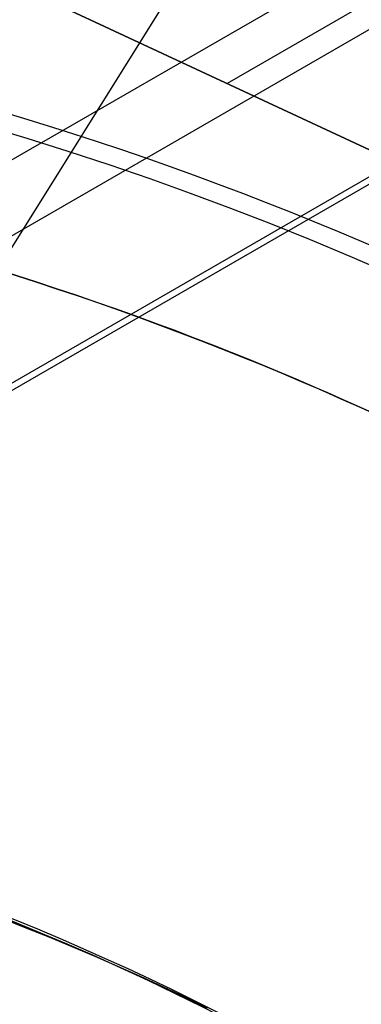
# Model space of a CAD drawing. Extents: x 12963 to 14406, y -2067 to -815.
# Tile 28 of 68: x 13693.46 to 13696.84, y -1592.48 to -1582.75. Entities that reach past the tile are written whole.
import ezdxf

# ---------------------------------------------------------------- set-up
doc = ezdxf.new("R2010")
doc.units = 0
doc.layers.get('0').update_dxf_attribs({"linetype": 'CONTINUOUS'})
doc.layers.add('COLOR', color=7, linetype='CONTINUOUS')
doc.layers.add('LUZ', color=7, linetype='CONTINUOUS')

msp = doc.modelspace()

# ---------------------------------------------------------------- linework, layer by layer
for p, q in [((13705.95651096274, -1576.880930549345, 105.1250029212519), (13640.22927284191, -1614.828569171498, 105.1250029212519)), ((13703.39267529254, -1579.109755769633, 51.12500292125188), (13643.44140993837, -1613.722634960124, 51.12500292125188)), ((13704.04743158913, -1580.187553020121, 199.6250029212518), (13644.04743158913, -1614.828569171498, 199.6250029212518)), ((13703.98465060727, -1580.296292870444, 200.6250029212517), (13644.17299355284, -1614.828569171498, 200.6250029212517)), ((13699.73945809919, -1580.942711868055, 258.0844421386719), (13695.51098319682, -1583.384022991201, 258.0844421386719)), ((13690.53300317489, -1581.061908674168, 258.0844421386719), (13701.59518100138, -1586.222162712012, 258.0844421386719)), ((13701.59518100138, -1586.222162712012, 261.0844421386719), (13690.53300317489, -1581.061908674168, 261.0844421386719)), ((13701.59518100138, -1586.222162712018, 259.5844421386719), (13690.53300317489, -1581.061908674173, 259.5844421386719)), ((13696.06409208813, -1583.642035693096, 258.0844421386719), (13696.06409208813, -1583.642035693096, 261.0844421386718))]:
    msp.add_line(p, q)
at = {"extrusion": (0.112475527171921, 0.194813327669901, 0.9743700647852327)}
msp.add_lwpolyline([(-12693.92521337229, -5351.365580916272), (-12694.43576296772, -5351.056612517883), (-12694.94430877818, -5350.742947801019), (-12695.45079038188, -5350.424605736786), (-12695.95514755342, -5350.101606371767), (-12696.45732028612, -5349.773970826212), (-12696.9572488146, -5349.441721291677), (-12697.45487363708, -5349.104881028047), (-12697.95013553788, -5348.763474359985), (-12698.44297560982, -5348.417526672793), (-12698.93333527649, -5348.067064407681), (-12699.42115631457, -5347.712115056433), (-12699.90638087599, -5347.352707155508), (-12700.38895150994, -5346.988870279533), (-12700.86881118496, -5346.620635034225), (-12701.34590331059, -5346.248033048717), (-12701.82017175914, -5345.871096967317), (-12702.29156088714, -5345.489860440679), (-12702.76001555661, -5345.104358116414), (-12703.22548115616, -5344.714625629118), (-12703.68790362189, -5344.320699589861), (-12704.14722945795, -5343.922617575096), (-12704.60340575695, -5343.52041811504), (-12705.05638022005, -5343.114140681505), (-12705.5061011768, -5342.703825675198), (-12705.95251760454, -5342.289514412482), (-12706.39557914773, -5341.871249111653), (-12706.83523613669, -5341.449072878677), (-12707.27143960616, -5341.023029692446), (-12707.70414131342, -5340.59316438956), (-12708.13329375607, -5340.159522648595), (-12708.55885018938, -5339.722150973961), (-12708.98076464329, -5339.281096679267), (-12709.39899193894, -5338.836407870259), (-12709.81348770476, -5338.388133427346), (-12710.22420839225, -5337.936322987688), (-12710.63111129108, -5337.481026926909), (-12711.03415454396, -5337.022296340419), (-12711.43329716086, -5336.560183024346), (-12711.82849903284, -5336.094739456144), (-12712.21972094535, -5335.626018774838), (-12712.60692459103, -5335.154074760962), (-12712.99007258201, -5334.678961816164), (-12713.36912846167, -5334.200734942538), (-12713.74405671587, -5333.719449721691), (-12714.11482278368, -5333.235162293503), (-12714.48139306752, -5332.747929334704), (-12714.84373494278, -5332.257808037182), (-12715.2018167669, -5331.764856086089), (-12715.55560788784, -5331.269131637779), (-12715.90507865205, -5330.770693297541), (-12716.25020041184, -5330.269600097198), (-12716.59094553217, -5329.765911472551), (-12716.9272873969, -5329.259687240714), (-12717.25920041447, -5328.75098757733), (-12717.58666002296, -5328.23987299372), (-12717.90964269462, -5327.726404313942), (-12718.22812593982, -5327.210642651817), (-12718.54208831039, -5326.692649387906), (-12718.85150940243, -5326.172486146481), (-12719.15636985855, -5325.650214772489), (-12719.45665136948, -5325.125897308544), (-12719.75233667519, -5324.59959597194), (-12720.04340956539, -5324.071373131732), (-12720.32985487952, -5323.541291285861), (-12720.61165850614, -5323.00941303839), (-12720.88880738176, -5322.475801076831), (-12721.16128948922, -5321.940518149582), (-12721.42909385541, -5321.403627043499), (-12721.69221054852, -5320.865190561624), (-12721.95063067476, -5320.325271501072), (-12722.20434637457, -5319.783932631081), (-12722.45335081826, -5319.241236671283), (-12722.69763820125, -5318.697246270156), (-12722.9372037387, -5318.152023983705), (-12723.17204365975, -5317.605632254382), (-12723.40215520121, -5317.058133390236), (-12723.62753660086, -5316.509589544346), (-12723.84818709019, -5315.960062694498), (-12724.06410688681, -5315.409614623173), (-12724.27529718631, -5314.858306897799), (-12724.48176015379, -5314.306200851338), (-12724.68349891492, -5313.753357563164), (-12724.8805175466, -5313.199837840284), (-12725.07282106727, -5312.645702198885), (-12725.26041542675, -5312.091010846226), (-12725.44330749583, -5311.535823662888), (-12725.62150505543, -5310.980200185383), (-12725.79501678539, -5310.424199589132), (-12725.96385225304, -5309.867880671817), (-12726.12802190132, -5309.311301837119), (-12726.28753703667, -5308.754521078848), (-12726.44240981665, -5308.197595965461), (-12726.59265323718, -5307.640583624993), (-12726.73828111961, -5307.083540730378), (-12726.87930809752, -5306.526523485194), (-12727.01574960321, -5305.969587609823), (-12727.14762185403, -5305.41278832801), (-12727.2749418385, -5304.856180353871), (-12727.39772730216, -5304.299817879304), (-12727.5159967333, -5303.74375456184), (-12727.6297693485, -5303.188043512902), (-12727.73906507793, -5302.632737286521), (-12727.84390455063, -5302.07788786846), (-12727.94430907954, -5301.523546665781), (-12728.04030064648, -5300.969764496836), (-12728.13190188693, -5300.416591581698), (-12728.21913607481, -5299.864077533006), (-12728.30202710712, -5299.312271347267), (-12728.38059948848, -5298.761221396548), (-12728.45487831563, -5298.210975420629), (-12728.52488926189, -5297.661580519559), (-12728.59065856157, -5297.113083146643), (-12728.65221299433, -5296.565529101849), (-12728.70957986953, -5296.018963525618), (-12728.76278701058, -5295.473430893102), (-12728.81186273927, -5294.9289750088), (-12728.85683586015, -5294.385639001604), (-12728.89773564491, -5293.843465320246), (-12728.93459181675, -5293.302495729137), (-12728.96743453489, -5292.762771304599), (-12728.99629437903, -5292.224332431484), (-12729.02120233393, -5291.687218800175), (-12729.04218977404, -5291.151469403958), (-12729.05928844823, -5290.617122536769), (-12729.07253046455, -5290.084215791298), (-12729.08194827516, -5289.552786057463), (-12729.0875746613, -5289.022869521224), (-12729.08944271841, -5288.494501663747), (-12729.08764350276, -5287.975960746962), (-12729.08222485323, -5287.455927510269), (-12729.07315547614, -5286.934435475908), (-12729.06040436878, -5286.411518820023), (-12729.04394083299, -5285.887212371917), (-12729.02373448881, -5285.36155161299), (-12728.99975528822, -5284.834572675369), (-12728.97197352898, -5284.306312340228), (-12728.94035986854, -5283.776808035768), (-12728.90488533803, -5283.246097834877), (-12728.8655213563, -5282.714220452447), (-12728.822239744, -5282.181215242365), (-12728.77501273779, -5281.647122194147), (-12728.72381300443, -5281.111981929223), (-12728.6686136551, -5280.575835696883), (-12728.60938825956, -5280.038725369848), (-12728.54611086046, -5279.500693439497), (-12728.47875598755, -5278.961783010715), (-12728.40729867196, -5278.422037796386), (-12728.33171446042, -5277.8815021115), (-12728.25197942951, -5277.340220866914), (-12728.16807019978, -5276.798239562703), (-12728.07996394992, -5276.255604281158), (-12727.98763843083, -5275.712361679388), (-12727.89107197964, -5275.168558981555), (-12727.79024353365, -5274.624243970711), (-12727.68513264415, -5274.079464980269), (-12727.57571949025, -5273.53427088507), (-12727.46198489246, -5272.988711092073), (-12727.34391032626, -5272.442835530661), (-12727.22147793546, -5271.896694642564), (-12727.09467054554, -5271.350339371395), (-12726.96347167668, -5270.803821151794), (-12726.82786555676, -5270.257191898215), (-12726.68783713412, -5269.710503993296), (-12726.54337209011, -5269.163810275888), (-12726.39445685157, -5268.617164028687), (-12726.24107860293, -5268.070618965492), (-12726.08322529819, -5267.524229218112), (-12725.92088567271, -5266.978049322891), (-12725.75404925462, -5266.432134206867), (-12725.58270637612, -5265.886539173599), (-12725.40684818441, -5265.341319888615), (-12725.22646665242, -5264.796532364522), (-12725.0415545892, -5264.252232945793), (-12724.85210565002, -5263.708478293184), (-12724.6581143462, -5263.165325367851), (-12724.45957605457, -5262.622831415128), (-12724.25648702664, -5262.081053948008), (-12724.04884439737, -5261.540050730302), (-12723.8366461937, -5260.999879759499), (-12723.61989134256, -5260.46059924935), (-12723.39857967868, -5259.922267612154), (-12723.17271195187, -5259.384943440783), (-12722.942289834, -5258.848685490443), (-12722.70731592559, -5258.313552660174), (-12722.46779376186, -5257.779603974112), (-12722.22372781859, -5257.246898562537), (-12721.97512351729, -5256.715495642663), (-12721.7219872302, -5256.185454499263), (-12721.46432628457, -5255.656834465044), (-12721.20214896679, -5255.129694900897), (-12720.9354645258, -5254.604095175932), (-12720.66428317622, -5254.080094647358), (-12720.38861610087, -5253.557752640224), (-12720.10847545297, -5253.037128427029), (-12719.82387435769, -5252.518281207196), (-12719.53482691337, -5252.001270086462), (-12719.24134819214, -5251.486154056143), (-12718.94345424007, -5250.972991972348), (-12718.64116207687, -5250.461842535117), (-12718.33448969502, -5249.952764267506), (-12718.02345605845, -5249.445815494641), (-12717.70808110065, -5248.94105432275), (-12717.38838572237, -5248.438538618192), (-12717.06439178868, -5247.938325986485), (-12716.73612212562, -5247.440473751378), (-12716.40360051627, -5246.945038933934), (-12716.0668516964, -5246.452078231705), (-12715.72590134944, -5245.96164799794), (-12715.38077610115, -5245.473804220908), (-12715.03150351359, -5244.988602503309), (-12714.67811207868, -5244.506098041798), (-12714.32063121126, -5244.026345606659), (-12713.95909124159, -5243.549399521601), (-12713.59352340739, -5243.075313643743), (-12713.22395984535, -5242.604141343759), (-12712.85043358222, -5242.135935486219), (-12712.4729785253, -5241.670748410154), (-12712.09162945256, -5241.208631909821), (-12711.70642200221, -5240.749637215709), (-12711.31739266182, -5240.293814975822), (-12710.92457875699, -5239.841215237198), (-12710.52801843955, -5239.391887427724), (-12710.12775067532, -5238.94588033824), (-12709.7238152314, -5238.503242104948), (-12709.31625266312, -5238.064020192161), (-12708.90510430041, -5237.628261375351), (-12708.49041223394, -5237.196011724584), (-12708.07221930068, -5236.767316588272), (-12707.65056906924, -5236.342220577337), (-12707.22550582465, -5235.920767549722), (-12706.79707455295, -5235.503000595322), (-12706.36532092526, -5235.088962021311), (-12705.93029128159, -5234.678693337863), (-12705.49203261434, -5234.27223524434), (-12705.05059255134, -5233.869627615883), (-12704.60601933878, -5233.47090949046), (-12704.15836182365, -5233.076119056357), (-12703.70766943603, -5232.685293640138), (-12703.253992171, -5232.298469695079), (-12702.79738057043, -5231.915682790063), (-12702.33788570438, -5231.53696759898), (-12701.87555915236, -5231.162357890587), (-12701.41045298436, -5230.791886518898), (-12700.94261974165, -5230.42558541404), (-12700.47211241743, -5230.063485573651), (-12699.99898443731, -5229.705617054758), (-12699.52328963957, -5229.352008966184), (-12699.04508225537, -5229.002689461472), (-12698.56441688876, -5228.657685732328), (-12698.08134849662, -5228.317024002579), (-12697.59593236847, -5227.980729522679), (-12697.10822410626, -5227.648826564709), (-12696.61827960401, -5227.321338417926), (-12696.12615502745, -5226.998287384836), (-12695.63190679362, -5226.679694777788), (-12695.13559155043, -5226.365580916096)], dxfattribs=at)
at = {"extrusion": (0.1124755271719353, 0.1948133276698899, 0.9743700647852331)}
msp.add_lwpolyline([(-12693.01435559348, -5226.365580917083), (-12693.53542520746, -5226.670372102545), (-12694.05454487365, -5226.980022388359), (-12694.57165131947, -5227.29451397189), (-12695.08668143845, -5227.613827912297), (-12695.59957231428, -5227.937944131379), (-12696.11026124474, -5228.266841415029), (-12696.61868576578, -5228.600497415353), (-12697.12478367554, -5228.938888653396), (-12697.62849305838, -5229.281990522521), (-12698.12975230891, -5229.629777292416), (-12698.62850015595, -5229.982222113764), (-12699.12467568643, -5230.339297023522), (-12699.61821836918, -5230.70097295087), (-12700.1090680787, -5231.067219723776), (-12700.5971651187, -5231.438006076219), (-12701.08245024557, -5231.813299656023), (-12701.56486469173, -5232.193067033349), (-12702.04435018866, -5232.577273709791), (-12702.52084898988, -5232.965884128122), (-12702.99430389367, -5233.358861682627), (-12703.4646582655, -5233.756168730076), (-12703.9318560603, -5234.157766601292), (-12704.39584184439, -5234.563615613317), (-12704.85656081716, -5234.973675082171), (-12705.31395883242, -5235.387903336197), (-12705.76798241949, -5235.806257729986), (-12706.21857880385, -5236.228694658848), (-12706.66569592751, -5236.655169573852), (-12707.10928246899, -5237.085636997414), (-12707.54928786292, -5237.520050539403), (-12707.98566231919, -5237.958362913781), (-12708.41835684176, -5238.400525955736), (-12708.84732324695, -5238.84649063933), (-12709.27251418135, -5239.296207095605), (-12709.69388313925, -5239.749624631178), (-12710.11138447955, -5240.206691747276), (-12710.52497344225, -5240.667356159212), (-12710.93460616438, -5241.131564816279), (-12711.34023969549, -5241.599263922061), (-12711.74183201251, -5242.070398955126), (-12712.13934203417, -5242.544914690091), (-12712.53272963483, -5243.022755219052), (-12712.92195565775, -5243.503863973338), (-12713.30698192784, -5243.988183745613), (-12713.68777126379, -5244.47565671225), (-12714.0642874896, -5244.966224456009), (-12714.43649544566, -5245.459827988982), (-12714.80436099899, -5245.956407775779), (-12715.16785105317, -5246.455903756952), (-12715.52693355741, -5246.95825537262), (-12715.88157751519, -5247.463401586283), (-12716.23175299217, -5247.971280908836), (-12716.57743112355, -5248.481831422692), (-12716.91858412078, -5248.994990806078), (-12717.25518527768, -5249.510696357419), (-12717.58720897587, -5250.02888501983), (-12717.91463068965, -5250.549493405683), (-12718.23742699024, -5251.072457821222), (-12718.55557554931, -5251.597714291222), (-12718.86905514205, -5252.125198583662), (-12719.17784564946, -5252.654846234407), (-12719.48192806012, -5253.186592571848), (-12719.78128447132, -5253.72037274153), (-12720.07589808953, -5254.256121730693), (-12720.36575323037, -5254.793774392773), (-12720.65083531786, -5255.333265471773), (-12720.93113088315, -5255.874529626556), (-12721.20662756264, -5256.417501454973), (-12721.47731409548, -5256.962115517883), (-12721.74318032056, -5257.508306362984), (-12722.00421717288, -5258.056008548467), (-12722.26041667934, -5258.605156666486), (-12722.51177195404, -5259.155685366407), (-12722.75827719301, -5259.70752937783), (-12722.99992766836, -5260.260623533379), (-12723.23671972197, -5260.814902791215), (-12723.46865075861, -5261.370302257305), (-12723.6957192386, -5261.926757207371), (-12723.91792466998, -5262.48420310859), (-12724.13526760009, -5263.042575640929), (-12724.34774960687, -5263.601810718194), (-12724.55537328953, -5264.161844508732), (-12724.75814225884, -5264.722613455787), (-12724.95606112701, -5265.284054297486), (-12725.14913549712, -5265.846104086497), (-12725.33737195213, -5266.408700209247), (-12725.52077804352, -5266.971780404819), (-12725.69936227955, -5267.535282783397), (-12725.87313411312, -5268.099145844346), (-12726.04210392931, -5268.663308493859), (-12726.20628303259, -5269.227710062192), (-12726.36568363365, -5269.792290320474), (-12726.52031883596, -5270.356989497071), (-12726.67020262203, -5270.921748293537), (-12726.81534983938, -5271.486507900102), (-12726.95577618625, -5272.05121001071), (-12727.09149819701, -5272.615796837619), (-12727.22253322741, -5273.180211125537), (-12727.34889943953, -5273.744396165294), (-12727.47061578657, -5274.308295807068), (-12727.58770199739, -5274.871854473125), (-12727.70017856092, -5275.43501717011), (-12727.80806671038, -5275.997729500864), (-12727.91138840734, -5276.559937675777), (-12728.01016632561, -5277.121588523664), (-12728.10442383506, -5277.682629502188), (-12728.1941849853, -5278.243008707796), (-12728.27947448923, -5278.802674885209), (-12728.36031770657, -5279.361577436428), (-12728.43674062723, -5279.919666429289), (-12728.50876985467, -5280.476892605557), (-12728.57643258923, -5281.03320738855), (-12728.63975661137, -5281.588562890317), (-12728.69877026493, -5282.142911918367), (-12728.75350244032, -5282.696207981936), (-12728.80398255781, -5283.248405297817), (-12728.85024055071, -5283.799458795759), (-12728.89230684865, -5284.349324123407), (-12728.9302123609, -5284.897957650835), (-12728.96398845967, -5285.445316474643), (-12728.9936669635, -5285.991358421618), (-12729.01928012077, -5286.536042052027), (-12729.04086059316, -5287.079326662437), (-12729.05844143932, -5287.621172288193), (-12729.07205609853, -5288.161539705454), (-12729.08173837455, -5288.700390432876), (-12729.08752241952, -5289.237686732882), (-12729.08944271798, -5289.773391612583), (-12729.08769105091, -5290.285034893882), (-12729.08241587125, -5290.798131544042), (-12729.07358711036, -5291.312649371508), (-12729.06117497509, -5291.828555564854), (-12729.04514996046, -5292.34581669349), (-12729.02548286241, -5292.864398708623), (-12729.0021447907, -5293.384266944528), (-12728.97510718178, -5293.905386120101), (-12728.94434181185, -5294.427720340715), (-12728.9098208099, -5294.951233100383), (-12728.87151667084, -5295.47588728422), (-12728.82940226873, -5296.001645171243), (-12728.78345086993, -5296.528468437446), (-12728.73363614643, -5297.05631815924), (-12728.67993218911, -5297.585154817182), (-12728.62231352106, -5298.114938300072), (-12728.56075511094, -5298.645627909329), (-12728.49523238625, -5299.177182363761), (-12728.42572124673, -5299.709559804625), (-12728.35219807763, -5300.242717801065), (-12728.27463976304, -5300.776613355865), (-12728.19302369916, -5301.311202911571), (-12728.10732780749, -5301.846442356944), (-12728.01753054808, -5302.382287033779), (-12727.92361093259, -5302.918691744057), (-12727.8255485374, -5303.455610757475), (-12727.72332351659, -5303.992997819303), (-12727.61691661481, -5304.530806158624), (-12727.50630918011, -5305.068988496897), (-12727.39148317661, -5305.607497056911), (-12727.27242119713, -5306.146283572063), (-12727.14910647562, -5306.685299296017), (-12727.02152289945, -5307.224495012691), (-12726.88965502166, -5307.763821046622), (-12726.7534880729, -5308.303227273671), (-12726.61300797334, -5308.842663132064), (-12726.46820134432, -5309.382077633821), (-12726.31905551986, -5309.921419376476), (-12726.16555855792, -5310.460636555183), (-12726.0076992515, -5310.999676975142), (-12725.8454671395, -5311.538488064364), (-12725.67885251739, -5312.077016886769), (-12725.50784644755, -5312.615210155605), (-12725.33244076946, -5313.153014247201), (-12725.15262810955, -5313.690375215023), (-12724.96840189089, -5314.227238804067), (-12724.77975634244, -5314.763550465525), (-12724.58668650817, -5315.299255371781), (-12724.38918825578, -5315.834298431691), (-12724.18725828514, -5316.368624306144), (-12723.98089413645, -5316.90217742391), (-12723.77009419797, -5317.434901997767), (-12723.55485771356, -5317.966742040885), (-12723.33518478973, -5318.497641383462), (-12723.11107640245, -5319.027543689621), (-12722.88253440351, -5319.556392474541), (-12722.64956152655, -5320.084131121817), (-12722.41216139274, -5320.610702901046), (-12722.170338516, -5321.136050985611), (-12721.92409830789, -5321.660118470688), (-12721.67344708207, -5322.182848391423), (-12721.41839205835, -5322.704183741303), (-12721.1589413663, -5323.224067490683), (-12720.89510404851, -5323.742442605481), (-12720.62689006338, -5324.25925206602), (-12720.35431028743, -5324.774438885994), (-12720.07737651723, -5325.28794613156), (-12719.79610147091, -5325.799716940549), (-12719.51049878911, -5326.309694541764), (-12719.22058303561, -5326.817822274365), (-12718.9263696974, -5327.324043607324), (-12718.62787518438, -5327.828302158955), (-12718.32511682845, -5328.330541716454), (-12718.01811288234, -5328.830706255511), (-12717.70688251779, -5329.328739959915), (-12717.39144582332, -5329.824587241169), (-12717.07182380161, -5330.318192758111), (-12716.74803836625, -5330.809501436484), (-12716.42011233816, -5331.298458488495), (-12716.08806944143, -5331.785009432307), (-12715.75193429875, -5332.269100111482), (-12715.41173242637, -5332.750676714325), (-12715.06749022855, -5333.229685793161), (-12714.71923499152, -5333.706074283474), (-12714.36699487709, -5334.179789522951), (-12714.01079891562, -5334.650779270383), (-12713.6506769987, -5335.118991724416), (-12713.28665987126, -5335.584375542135), (-12712.91877912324, -5336.046879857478), (-12712.54706718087, -5336.506454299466), (-12712.17155729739, -5336.963049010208), (-12711.79228354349, -5337.416614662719), (-12711.40928079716, -5337.867102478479), (-12711.0225847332, -5338.314464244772), (-12710.63223181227, -5338.758652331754), (-12710.23825926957, -5339.199619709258), (-12709.84070510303, -5339.637319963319), (-12709.43960806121, -5340.071707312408), (-12709.03500763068, -5340.502736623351), (-12708.62694402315, -5340.930363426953), (-12708.21545816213, -5341.354543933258), (-12707.80059166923, -5341.775235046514), (-12707.38238685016, -5342.192394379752), (-12706.96088668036, -5342.605980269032), (-12706.53613479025, -5343.015951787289), (-12706.10817545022, -5343.422268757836), (-12705.67705355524, -5343.824891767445), (-12705.24281460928, -5344.223782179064), (-12704.80550470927, -5344.618902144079), (-12704.3651705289, -5345.010214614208), (-12703.92185930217, -5345.397683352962), (-12703.47561880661, -5345.781272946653), (-12703.02649734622, -5346.160948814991), (-12702.57454373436, -5346.536677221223), (-12702.1198072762, -5346.908425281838), (-12701.66233775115, -5347.276160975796), (-12701.20218539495, -5347.639853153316), (-12700.7394008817, -5347.999471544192), (-12700.27403530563, -5348.354986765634), (-12699.80614016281, -5348.706370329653), (-12699.33576733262, -5349.053594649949), (-12698.8629690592, -5349.396633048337), (-12698.38779793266, -5349.735459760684), (-12697.91030687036, -5350.070049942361), (-12697.43054909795, -5350.400379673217), (-12696.94857813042, -5350.726425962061), (-12696.46444775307, -5351.048166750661), (-12695.97821200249, -5351.365580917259)], dxfattribs=at)
at = {"extrusion": (0.1124755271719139, 0.1948133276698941, 0.9743700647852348)}
msp.add_lwpolyline([(-12699.37540150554, -5226.365580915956), (-12699.85081632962, -5226.700698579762), (-12700.32397979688, -5227.039889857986), (-12700.79484275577, -5227.383131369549), (-12701.26335635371, -5227.730398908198), (-12701.72947205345, -5228.081667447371), (-12702.1931416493, -5228.436911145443), (-12702.65431728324, -5228.796103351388), (-12703.11295146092, -5229.159216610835), (-12703.56899706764, -5229.526222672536), (-12704.02240738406, -5229.897092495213), (-12704.47313610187, -5230.271796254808), (-12704.92113733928, -5230.65030335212), (-12705.36636565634, -5231.032582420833), (-12705.80877607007, -5231.418601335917), (-12706.24832406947, -5231.808327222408), (-12706.68496563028, -5232.20172646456), (-12707.11865722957, -5232.59876471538), (-12707.54935586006, -5232.999406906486), (-12707.97701904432, -5233.403617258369), (-12708.40160484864, -5233.811359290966), (-12708.8230718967, -5234.222595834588), (-12709.241379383, -5234.637289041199), (-12709.65648708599, -5235.055400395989), (-12710.06835538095, -5235.476890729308), (-12710.47694525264, -5235.901720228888), (-12710.88221830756, -5236.329848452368), (-12711.28413678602, -5236.761234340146), (-12711.68266357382, -5237.195836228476), (-12712.07776221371, -5237.633611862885), (-12712.46939691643, -5238.074518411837), (-12712.85753257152, -5238.51851248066), (-12713.24213475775, -5238.965550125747), (-12713.62316975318, -5239.415586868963), (-12714.00060454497, -5239.868577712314), (-12714.37440683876, -5240.324477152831), (-12714.7445450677, -5240.783239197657), (-12715.11098840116, -5241.244817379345), (-12715.47370675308, -5241.70916477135), (-12715.83267078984, -5242.176234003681), (-12716.18785193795, -5242.645977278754), (-12716.53922239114, -5243.118346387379), (-12716.88675511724, -5243.593292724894), (-12717.23042386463, -5244.070767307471), (-12717.57020316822, -5244.550720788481), (-12717.90606835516, -5245.033103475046), (-12718.23799555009, -5245.517865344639), (-12718.56596167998, -5246.004956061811), (-12718.88994447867, -5246.494324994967), (-12719.20992249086, -5246.985921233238), (-12719.52587507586, -5247.479693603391), (-12719.83778241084, -5247.975590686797), (-12720.14562549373, -5248.473560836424), (-12720.44938614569, -5248.973552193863), (-12720.74904701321, -5249.475512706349), (-12721.04459156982, -5249.979390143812), (-12721.33600411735, -5250.485132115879), (-12721.62326978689, -5250.992686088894), (-12721.90637453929, -5251.501999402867), (-12722.18530516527, -5252.013019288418), (-12722.46004928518, -5252.525692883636), (-12722.73059534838, -5253.039967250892), (-12722.99693263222, -5253.555789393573), (-12723.25905124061, -5254.073106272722), (-12723.51694210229, -5254.591864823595), (-12723.77059696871, -5255.112011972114), (-12724.02000841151, -5255.633494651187), (-12724.26516981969, -5256.156259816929), (-12724.50607539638, -5256.680254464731), (-12724.74272015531, -5257.205425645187), (-12724.97509991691, -5257.731720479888), (-12725.20321130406, -5258.25908617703), (-12725.42705173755, -5258.787470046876), (-12725.64661943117, -5259.31681951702), (-12725.86191338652, -5259.847082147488), (-12726.07293338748, -5260.378205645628), (-12726.27967999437, -5260.910137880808), (-12726.48215453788, -5261.442826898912), (-12726.68035911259, -5261.976220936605), (-12726.87429657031, -5262.510268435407), (-12727.0639705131, -5263.044918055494), (-12727.24938528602, -5263.580118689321), (-12727.4305459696, -5264.115819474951), (-12727.60745837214, -5264.651969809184), (-12727.78012902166, -5265.188519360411), (-12727.94856515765, -5265.725418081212), (-12728.11277472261, -5266.262616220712), (-12728.27276635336, -5266.800064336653), (-12728.42854937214, -5267.337713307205), (-12728.58013377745, -5267.875514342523), (-12728.7275302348, -5268.413418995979), (-12728.87075006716, -5268.95137917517), (-12729.00980524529, -5269.489347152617), (-12729.14470837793, -5270.027275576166), (-12729.2754727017, -5270.565117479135), (-12729.40211207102, -5271.102826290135), (-12729.52464094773, -5271.64035584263), (-12729.64307439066, -5272.17766038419), (-12729.75742804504, -5272.714694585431), (-12729.86771813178, -5273.251413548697), (-12729.97396143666, -5273.787772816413), (-12730.07617529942, -5274.323728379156), (-12730.17437760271, -5274.859236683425), (-12730.26858676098, -5275.394254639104), (-12730.3588217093, -5275.928739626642), (-12730.44510189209, -5276.462649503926), (-12730.52744725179, -5276.995942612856), (-12730.60587821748, -5277.528577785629), (-12730.68041569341, -5278.06051435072), (-12730.75108104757, -5278.591712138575), (-12730.81789610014, -5279.122131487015), (-12730.88088311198, -5279.651733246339), (-12730.94006477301, -5280.180478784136), (-12730.99546419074, -5280.708329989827), (-12731.04710487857, -5281.235249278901), (-12731.09501074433, -5281.761199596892), (-12731.13920607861, -5282.286144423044), (-12731.17971554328, -5282.810047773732), (-12731.21656415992, -5283.332874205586), (-12731.24977729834, -5283.854588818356), (-12731.27938066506, -5284.375157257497), (-12731.30540029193, -5284.894545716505), (-12731.32786252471, -5285.412720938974), (-12731.34679401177, -5285.929650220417), (-12731.36222169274, -5286.445301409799), (-12731.37417278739, -5286.959642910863), (-12731.38267478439, -5287.472643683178), (-12731.38775543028, -5287.984273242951), (-12731.38944271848, -5288.49450166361), (-12731.3876952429, -5289.013750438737), (-12731.38243302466, -5289.534449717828), (-12731.37362656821, -5290.056567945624), (-12731.3612466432, -5290.580072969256), (-12731.34526429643, -5291.104932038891), (-12731.32565086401, -5291.63111180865), (-12731.30237798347, -5292.158578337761), (-12731.2754176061, -5292.68729709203), (-12731.24474200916, -5293.217232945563), (-12731.21032380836, -5293.748350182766), (-12731.17213597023, -5294.280612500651), (-12731.13015182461, -5294.81398301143), (-12731.08434507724, -5295.348424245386), (-12731.03468982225, -5295.883898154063), (-12730.98116055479, -5296.420366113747), (-12730.92373218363, -5296.957788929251), (-12730.86238004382, -5297.496126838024), (-12730.79707990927, -5298.03533951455), (-12730.72780800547, -5298.575386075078), (-12730.65454102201, -5299.116225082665), (-12730.57725612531, -5299.65781455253), (-12730.49593097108, -5300.200111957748), (-12730.41054371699, -5300.743074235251), (-12730.32107303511, -5301.286657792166), (-12730.22749812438, -5301.830818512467), (-12730.12979872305, -5302.375511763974), (-12730.02795512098, -5302.920692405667), (-12729.9219481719, -5303.46631479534), (-12729.81175930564, -5304.012332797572), (-12729.69737054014, -5304.558699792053), (-12729.57876449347, -5305.10536868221), (-12729.45592439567, -5305.652291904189), (-12729.32883410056, -5306.199421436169), (-12729.19747809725, -5306.746708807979), (-12729.06184152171, -5307.294105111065), (-12728.92191016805, -5307.841561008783), (-12728.77767049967, -5308.389026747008), (-12728.62910966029, -5308.93645216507), (-12728.47621548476, -5309.483786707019), (-12728.31897650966, -5310.030979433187), (-12728.15738198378, -5310.577979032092), (-12727.99142187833, -5311.124733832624), (-12727.82108689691, -5311.671191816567), (-12727.64636848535, -5312.217300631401), (-12727.46725884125, -5312.763007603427), (-12727.28375092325, -5313.308259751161), (-12727.09583846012, -5313.853003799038), (-12726.90351595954, -5314.397186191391), (-12726.70677871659, -5314.940753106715), (-12726.50562282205, -5315.483650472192), (-12726.30004517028, -5316.025823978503), (-12726.09004346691, -5316.567219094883), (-12725.87561623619, -5317.107781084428), (-12725.65676282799, -5317.647455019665), (-12725.43348342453, -5318.186185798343), (-12725.20577904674, -5318.72391815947), (-12724.97365156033, -5319.260596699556), (-12724.73710368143, -5319.796165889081), (-12724.49613898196, -5320.330570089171), (-12724.25076189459, -5320.863753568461), (-12724.0009777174, -5321.395660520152), (-12723.74679261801, -5321.926235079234), (-12723.48821363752, -5322.455421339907), (-12723.22524869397, -5322.983163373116), (-12722.95790658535, -5323.509405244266), (-12722.68619699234, -5324.034091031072), (-12722.41013048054, -5324.557164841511), (-12722.12971850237, -5325.078570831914), (-12721.84497339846, -5325.598253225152), (-12721.55590839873, -5326.116156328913), (-12721.26253762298, -5326.632224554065), (-12720.96487608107, -5327.146402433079), (-12720.66293967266, -5327.658634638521), (-12720.35674518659, -5328.168866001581), (-12720.04631029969, -5328.677041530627), (-12719.73165357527, -5329.183106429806), (-12719.41279446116, -5329.687006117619), (-12719.08975328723, -5330.188686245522), (-12718.76255126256, -5330.688092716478), (-12718.4312104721, -5331.185171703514), (-12718.09575387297, -5331.679869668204), (-12717.75620529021, -5332.172133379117), (-12717.41258941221, -5332.661909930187), (-12717.06493178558, -5333.149146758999), (-12716.71325880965, -5333.633791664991), (-12716.35759773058, -5334.115792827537), (-12715.99797663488, -5334.595098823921), (-12715.63442444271, -5335.071658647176), (-12715.26697090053, -5335.545421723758), (-12714.89564657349, -5336.016337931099), (-12714.52048283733, -5336.484357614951), (-12714.14151186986, -5336.94943160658), (-12713.75876664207, -5337.411511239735), (-12713.37228090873, -5337.870548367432), (-12712.98208919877, -5338.326495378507), (-12712.58822680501, -5338.779305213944), (-12712.19072977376, -5339.228931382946), (-12711.78963489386, -5339.675327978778), (-12711.38497968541, -5340.118449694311), (-12710.97680238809, -5340.558251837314), (-12710.56514194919, -5340.994690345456), (-12710.15003801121, -5341.427721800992), (-12709.73153089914, -5341.857303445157), (-12709.30966160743, -5342.283393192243), (-12708.88447178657, -5342.705949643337), (-12708.45600372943, -5343.12493209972), (-12708.02430035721, -5343.54030057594), (-12707.58940520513, -5343.952015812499), (-12707.15136240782, -5344.360039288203), (-12706.71021668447, -5344.764333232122), (-12706.26601332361, -5345.164860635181), (-12705.81879816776, -5345.561585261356), (-12705.36861759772, -5345.954471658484), (-12704.91551851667, -5346.343485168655), (-12704.45954833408, -5346.728591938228), (-12704.00075494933, -5347.109758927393), (-12703.53918673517, -5347.486953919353), (-12703.07489252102, -5347.860145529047), (-12702.607921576, -5348.229303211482), (-12702.1383235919, -5348.594397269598), (-12701.66614866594, -5348.955398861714), (-12701.19144728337, -5349.312280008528), (-12700.71427029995, -5349.665013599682), (-12700.2346689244, -5350.013573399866), (-12699.75269470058, -5350.357934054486), (-12699.26839948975, -5350.698071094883), (-12698.78183545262, -5351.033960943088), (-12698.2930550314, -5351.365580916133)], dxfattribs=at)
at = {"extrusion": (0.1124755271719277, 0.1948133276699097, 0.9743700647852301)}
msp.add_lwpolyline([(-12700.13301897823, -5351.365580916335), (-12700.598949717, -5351.028257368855), (-12701.06260912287, -5350.686997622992), (-12701.52395032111, -5350.341825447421), (-12701.98292674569, -5349.992765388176), (-12702.43949215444, -5349.639842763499), (-12702.89360064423, -5349.283083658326), (-12703.34520666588, -5348.922514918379), (-12703.7942650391, -5348.558164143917), (-12704.24073096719, -5348.190059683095), (-12704.68456005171, -5347.818230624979), (-12705.1257083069, -5347.442706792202), (-12705.56413217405, -5347.063518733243), (-12705.9997885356, -5346.680697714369), (-12706.43263472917, -5346.294275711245), (-12706.86262856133, -5345.904285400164), (-12707.28972832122, -5345.510760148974), (-12707.71389279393, -5345.113734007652), (-12708.13508127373, -5344.713241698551), (-12708.553253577, -5344.309318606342), (-12708.96837005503, -5343.902000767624), (-12709.38039160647, -5343.491324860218), (-12709.78927968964, -5343.077328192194), (-12710.19499633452, -5342.660048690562), (-12710.59750415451, -5342.239524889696), (-12710.99676635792, -5341.815795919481), (-12711.39274675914, -5341.388901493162), (-12711.78540978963, -5340.958881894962), (-12712.1747205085, -5340.525777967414), (-12712.56064461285, -5340.08963109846), (-12712.94314844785, -5339.650483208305), (-12713.32219901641, -5339.208376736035), (-12713.69776398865, -5338.763354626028), (-12714.06981171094, -5338.31546031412), (-12714.43831121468, -5337.864737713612), (-12714.80323222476, -5337.411231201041), (-12715.16454516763, -5336.954985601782), (-12715.52222117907, -5336.496046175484), (-12715.87623211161, -5336.034458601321), (-12716.22655054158, -5335.570268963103), (-12716.57314977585, -5335.103523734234), (-12716.91600385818, -5334.634269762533), (-12717.25508757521, -5334.162554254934), (-12717.59037646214, -5333.688424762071), (-12717.92184680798, -5333.211929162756), (-12718.24947566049, -5332.733115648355), (-12718.57324083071, -5332.252032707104), (-12718.89312089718, -5331.768729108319), (-12719.20909520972, -5331.283253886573), (-12719.52114389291, -5330.795656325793), (-12719.82924784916, -5330.30598594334), (-12720.13338876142, -5329.814292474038), (-12720.43354909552, -5329.320625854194), (-12720.72971210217, -5328.825036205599), (-12721.02186181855, -5328.32757381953), (-12721.30998306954, -5327.828289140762), (-12721.59406146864, -5327.327232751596), (-12721.87408341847, -5326.824455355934), (-12722.15003611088, -5326.320007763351), (-12722.42190752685, -5325.813940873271), (-12722.68968643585, -5325.30630565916), (-12722.95336239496, -5324.797153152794), (-12723.21292574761, -5324.286534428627), (-12723.46836762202, -5323.774500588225), (-12723.71967992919, -5323.261102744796), (-12723.96685536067, -5322.746392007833), (-12724.20988738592, -5322.230419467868), (-12724.44877024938, -5321.713236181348), (-12724.68349896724, -5321.194893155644), (-12724.91406932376, -5320.675441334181), (-12725.14047786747, -5320.154931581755), (-12725.36272190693, -5319.633414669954), (-12725.58079950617, -5319.110941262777), (-12725.79470947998, -5318.587561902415), (-12726.00445138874, -5318.063326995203), (-12726.21002553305, -5317.538286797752), (-12726.41143294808, -5317.012491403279), (-12726.60867539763, -5316.485990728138), (-12726.80175536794, -5315.958834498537), (-12726.9906760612, -5315.431072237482), (-12727.17544138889, -5314.902753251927), (-12727.35605596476, -5314.373926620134), (-12727.53252509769, -5313.844641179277), (-12727.70485478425, -5313.314945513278), (-12727.87305170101, -5312.784887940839), (-12728.03712319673, -5312.254516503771), (-12728.19707728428, -5311.723878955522), (-12728.35292263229, -5311.193022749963), (-12728.50466855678, -5310.661995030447), (-12728.65232501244, -5310.130842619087), (-12728.79590258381, -5309.599612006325), (-12728.93541247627, -5309.068349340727), (-12729.07086650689, -5308.537100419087), (-12729.20227709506, -5308.005910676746), (-12729.32965725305, -5307.474825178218), (-12729.45302057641, -5306.943888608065), (-12729.57238123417, -5306.413145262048), (-12729.68775395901, -5305.882639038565), (-12729.79915403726, -5305.352413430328), (-12729.9065972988, -5304.82251151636), (-12730.01010010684, -5304.292975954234), (-12730.10967934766, -5303.763848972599), (-12730.2053524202, -5303.235172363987), (-12730.2971372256, -5302.70698747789), (-12730.38505215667, -5302.179335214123), (-12730.46911608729, -5301.652256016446), (-12730.54934836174, -5301.125789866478), (-12730.62576878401, -5300.599976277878), (-12730.69839760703, -5300.0748542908), (-12730.76725552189, -5299.550462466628), (-12730.83236364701, -5299.026838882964), (-12730.8937435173, -5298.504021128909), (-12730.9514170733, -5297.982046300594), (-12731.00540665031, -5297.460950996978), (-12731.05573496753, -5296.940771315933), (-12731.10242511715, -5296.421542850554), (-12731.14550055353, -5295.903300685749), (-12731.18498508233, -5295.3860793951), (-12731.22090284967, -5294.869913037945), (-12731.25327833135, -5294.35483515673), (-12731.28213632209, -5293.840878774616), (-12731.30750192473, -5293.328076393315), (-12731.32940053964, -5292.816459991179), (-12731.347857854, -5292.306061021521), (-12731.36289983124, -5291.796910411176), (-12731.37455270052, -5291.289038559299), (-12731.38284294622, -5290.782475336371), (-12731.38779729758, -5290.277250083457), (-12731.38944271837, -5289.773391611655), (-12731.38764992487, -5289.247453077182), (-12731.38225098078, -5288.720026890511), (-12731.37321524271, -5288.191145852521), (-12731.36051234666, -5287.660843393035), (-12731.34411222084, -5287.129153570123), (-12731.32398509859, -5286.596111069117), (-12731.30010153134, -5286.061751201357), (-12731.27243240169, -5285.526109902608), (-12731.24094893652, -5284.989223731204), (-12731.20562272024, -5284.451129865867), (-12731.16642570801, -5283.911866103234), (-12731.12333023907, -5283.371470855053), (-12731.07630905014, -5282.829983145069), (-12731.02533528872, -5282.287442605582), (-12730.97038252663, -5281.743889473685), (-12730.91142477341, -5281.199364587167), (-12730.84843648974, -5280.653909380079), (-12730.78139260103, -5280.107565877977), (-12730.71026851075, -5279.560376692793), (-12730.635040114, -5279.012385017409), (-12730.55568381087, -5278.463634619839), (-12730.4721765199, -5277.914169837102), (-12730.38449569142, -5277.364035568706), (-12730.2926193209, -5276.81327726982), (-12730.19652596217, -5276.261940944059), (-12730.09619474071, -5275.710073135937), (-12729.99160536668, -5275.157720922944), (-12729.882738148, -5274.60493190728), (-12729.76957400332, -5274.051754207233), (-12729.65209447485, -5273.498236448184), (-12729.53028174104, -5272.944427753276), (-12729.40411862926, -5272.3903777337), (-12729.27358862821, -5271.836136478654), (-12729.13867590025, -5271.281754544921), (-12728.9993652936, -5270.727282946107), (-12728.85564235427, -5270.172773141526), (-12728.70749333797, -5269.618277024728), (-12728.55490522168, -5269.063846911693), (-12728.39786571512, -5268.50953552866), (-12728.23636327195, -5267.955395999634), (-12728.07038710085, -5267.401481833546), (-12727.89992717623, -5266.847846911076), (-12727.72497424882, -5266.294545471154), (-12727.54551985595, -5265.741632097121), (-12727.36155633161, -5265.189161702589), (-12727.17307681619, -5264.637189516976), (-12726.98007526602, -5264.085771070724), (-12726.78254646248, -5263.534962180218), (-12726.58048602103, -5262.984818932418), (-12726.37389039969, -5262.435397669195), (-12726.16275690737, -5261.886754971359), (-12725.94708371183, -5261.338947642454), (-12725.72686984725, -5260.792032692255), (-12725.50211522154, -5260.246067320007), (-12725.27282062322, -5259.701108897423), (-12725.03898772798, -5259.157214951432), (-12724.80061910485, -5258.61444314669), (-12724.55771822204, -5258.072851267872), (-12724.31028945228, -5257.53249720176), (-12724.05833807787, -5256.993438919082), (-12723.80187029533, -5256.455734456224), (-12723.54089321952, -5255.919441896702), (-12723.27541488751, -5255.384619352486), (-12723.00544426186, -5254.851324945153), (-12722.73099123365, -5254.319616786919), (-12722.45206662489, -5253.789552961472), (-12722.16868219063, -5253.261191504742), (-12721.88085062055, -5252.734590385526), (-12721.58858554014, -5252.209807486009), (-12721.29190151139, -5251.686900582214), (-12720.99081403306, -5251.165927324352), (-12720.68533954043, -5250.64694521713), (-12720.37549540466, -5250.130011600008), (-12720.06129993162, -5249.615183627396), (-12719.74277236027, -5249.102518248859), (-12719.41993286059, -5248.592072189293), (-12719.09280253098, -5248.083901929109), (-12718.76140339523, -5247.578063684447), (-12718.42575839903, -5247.074613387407), (-12718.08589140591, -5246.573606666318), (-12717.74182719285, -5246.075098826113), (-12717.39359144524, -5245.579144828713), (-12717.04121075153, -5245.085799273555), (-12716.68471259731, -5244.595116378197), (-12716.32412535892, -5244.10714995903), (-12715.95947829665, -5243.621953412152), (-12715.59080154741, -5243.139579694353), (-12715.21812611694, -5242.660081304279), (-12714.84148387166, -5242.183510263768), (-12714.4609075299, -5241.709918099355), (-12714.07643065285, -5241.239355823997), (-12713.68808763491, -5240.771873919), (-12713.29591369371, -5240.307522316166), (-12712.89994485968, -5239.846350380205), (-12712.50021796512, -5239.388406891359), (-12712.09677063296, -5238.933740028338), (-12711.68964126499, -5238.482397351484), (-12711.27886902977, -5238.034425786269), (-12710.86449385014, -5237.589871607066), (-12710.44655639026, -5237.148780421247), (-12710.02509804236, -5236.711197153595), (-12709.60016091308, -5236.277166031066), (-12709.17178780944, -5235.846730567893), (-12708.74002222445, -5235.419933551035), (-12708.30490832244, -5234.996817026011), (-12707.86649092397, -5234.577422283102), (-12707.42481549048, -5234.161789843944), (-12706.97992810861, -5233.749959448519), (-12706.53187547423, -5233.341970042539), (-12706.08070487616, -5232.937859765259), (-12705.62646417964, -5232.537665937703), (-12705.16920180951, -5232.141425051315), (-12704.70896673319, -5231.749172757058), (-12704.24580844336, -5231.360943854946), (-12703.77977694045, -5230.976772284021), (-12703.31092271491, -5230.596691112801), (-12702.83929672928, -5230.220732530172), (-12702.36495040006, -5229.848927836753), (-12701.88793557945, -5229.481307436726), (-12701.40830453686, -5229.117900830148), (-12700.92610994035, -5228.758736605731), (-12700.44140483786, -5228.403842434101), (-12699.95424263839, -5228.053245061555), (-12699.46467709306, -5227.706970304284), (-12698.97276227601, -5227.365043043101), (-12698.47855256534, -5227.027487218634), (-12697.98210262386, -5226.694325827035), (-12697.48346737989, -5226.365580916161)], dxfattribs=at)
msp.add_lwpolyline([(13695.3185343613, -1592.522393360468), (13695.09814030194, -1592.415914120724), (13694.87670907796, -1592.311541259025), (13694.65426314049, -1592.209280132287), (13694.43082494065, -1592.109136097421), (13694.20641692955, -1592.011114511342), (13693.98106155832, -1591.915220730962), (13693.75478127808, -1591.821460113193), (13693.52759853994, -1591.72983801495), (13693.29953579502, -1591.640359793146)])
at = {"extrusion": (0, 0, -1)}
for centre, radius, start, end in [((-13684.04743158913, -1614.828569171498, -259.6250029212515), 65.00000000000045, 329.9999999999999, 149.9999999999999), ((-13684.04743158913, -1614.828569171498, -89.37470231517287), 70.9424557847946, 330.0000000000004, 150.0000000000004), ((-13684.04743158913, -1614.828569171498, -46.50000292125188), 70.9424557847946, 330.0000000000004, 150.0000000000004), ((-13684.04743158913, -1614.828569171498, -259.6250029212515), 64, 330.0000000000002, 150.0000000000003), ((-13684.04743158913, -1614.828569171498, -88.12500292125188), 52.09123273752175, 330.0000000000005, 150.0000000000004), ((-13684.04743158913, -1614.828569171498, -62.12500292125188), 47.03455676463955, 330.0000000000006, 150.0000000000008), ((-13684.04743158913, -1614.828569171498, -199.6250029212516), 39.9999999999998, 330.0000000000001, 150.0000000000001), ((-13684.04743158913, -1614.828569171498, -89.37470231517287), 70.94245578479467, 150.0000000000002, 330.0000000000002), ((-13684.04743158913, -1614.828569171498, -46.50000292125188), 70.94245578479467, 150.0000000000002, 330.0000000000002), ((-13684.04743158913, -1614.828569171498, -259.6250029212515), 65.00000000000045, 149.9999999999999, 329.9999999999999), ((-13684.04743158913, -1614.828569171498, -259.6250029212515), 64, 150.0000000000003, 330.0000000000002), ((-13684.04743158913, -1614.828569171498, -88.12500292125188), 52.09123273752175, 150.0000000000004, 330.0000000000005), ((-13684.04743158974, -1614.828569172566, -218.0844421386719), 24.9999999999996, 92.6836388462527, 236.5601872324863), ((-13684.04743158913, -1614.828569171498, -62.12500292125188), 47.03455676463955, 149.9999999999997, 329.9999999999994)]:
    msp.add_arc(centre, radius, start, end, dxfattribs=at)
for centre, radius, start, end in [((13684.04743158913, -1614.828569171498, 89.37470231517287), 73.2424557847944, 29.99999999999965, 209.9999999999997), ((13684.04743158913, -1614.828569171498, 46.50000292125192), 71.74245578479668, 52.49999999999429, 187.5000000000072), ((13684.04743163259, -1614.828569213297, 88.63012703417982), 71.44457953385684, 30.00000004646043, 209.9999999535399), ((13684.04743158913, -1614.828569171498, 89.05580518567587), 71.21139006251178, 29.99999999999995, 210.0000000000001), ((13684.04743158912, -1614.828569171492, 88.1250029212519), 70.93945536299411, 74.99999999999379, 165.0000000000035), ((13684.04743158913, -1614.828569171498, 245.6831232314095), 65.00000000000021, 29.99999999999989, 209.9999999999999), ((13684.04743158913, -1614.828569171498, 245.6831232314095), 64.00000000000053, 29.99999999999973, 209.9999999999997), ((13684.04743158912, -1614.828569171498, 211.3914713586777), 58.0132689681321, 29.99999999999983, 210), ((13684.04743158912, -1614.828569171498, 212.0545527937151), 57.26209357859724, 30.00000000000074, 209.9999999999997), ((13684.04743158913, -1614.828569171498, 67.12500292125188), 53.58193971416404, 29.99999999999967, 209.9999999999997), ((13684.04743158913, -1614.828569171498, 65.62055118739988), 53.58193971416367, 29.99999999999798, 209.999999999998), ((13684.04743158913, -1614.828569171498, 67.12500292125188), 52.0912327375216, 29.99999999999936, 209.9999999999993), ((13684.04743158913, -1614.828569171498, 77.62500292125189), 52.09123273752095, 29.99999999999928, 209.9999999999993), ((13684.04743158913, -1614.828569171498, 105.1250029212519), 43.81815874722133, 30.00000000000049, 210.0000000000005), ((13684.04743158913, -1614.828569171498, 52.53957701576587), 42.50584972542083, 30.00000000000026, 210.0000000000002), ((13684.04743158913, -1614.828569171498, 200.6250029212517), 39.87443803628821, 30.00000000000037, 210.0000000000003), ((13684.04743158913, -1614.828569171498, 89.37470231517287), 73.24245578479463, 209.9999999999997, 29.99999999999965), ((13684.04743157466, -1614.828569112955, 88.63012703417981), 71.44457953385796, 210.0000000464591, 29.99999995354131), ((13684.04743158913, -1614.828569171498, 89.05580518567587), 71.21139006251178, 210.0000000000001, 29.99999999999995), ((13684.04743158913, -1614.828569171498, 245.6831232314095), 64.99999999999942, 209.9999999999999, 29.99999999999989), ((13684.04743158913, -1614.828569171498, 245.6831232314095), 63.99999999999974, 210.0000000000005, 30.00000000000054), ((13684.04743158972, -1614.828569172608, 212.0844421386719), 31.0000000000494, 57.48933415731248, 80.73197399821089), ((13684.04743158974, -1614.828569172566, 215.0844421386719), 31.00000000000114, 56.42577851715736, 80.7319739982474), ((13684.04743158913, -1614.828569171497, 211.3914713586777), 58.01326896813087, 210.0000000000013, 29.99999999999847), ((13684.04743158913, -1614.8285691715, 212.0545527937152), 57.26209357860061, 209.9999999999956, 30.00000000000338), ((13684.04743158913, -1614.828569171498, 67.12500292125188), 53.58193971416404, 209.9999999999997, 29.99999999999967), ((13684.04743158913, -1614.828569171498, 65.62055118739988), 53.5819397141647, 210.0000000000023, 30.00000000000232), ((13684.04743158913, -1614.828569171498, 67.12500292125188), 52.0912327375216, 209.9999999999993, 29.99999999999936), ((13684.04743158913, -1614.828569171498, 77.62500292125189), 52.09123273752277, 210.0000000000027, 30.00000000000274), ((13684.04743158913, -1614.828569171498, 108.2592404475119), 24.97681365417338, 29.99999999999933, 209.9999999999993), ((13684.04743158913, -1614.828569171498, 125.2198510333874), 24.97681365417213, 29.99999999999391, 209.9999999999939), ((13684.04743158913, -1614.828569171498, 144.2327851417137), 22.92449013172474, 29.99999999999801, 209.999999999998), ((13684.04743158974, -1614.828569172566, 212.0844421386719), 22.9999999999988, 303.7393352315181, 84.05867010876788), ((13684.04743158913, -1614.828569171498, 144.2250029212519), 22.74593284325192, 29.99999999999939, 209.9999999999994)]:
    msp.add_arc(centre, radius, start, end)
at = {"extrusion": (7.879091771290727e-09, 4.828368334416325e-08, -0.9999999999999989)}
msp.add_arc((-13684.04743328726, -1614.828558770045, -218.0844107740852), 31.00000012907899, 99.26802600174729, 124.6791624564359, dxfattribs=at)
at = {"layer": 'COLOR', "extrusion": (0, 0, -1)}
for centre, radius, start, end in [((-13684.04743872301, -1614.828586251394, 10.54089386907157), 152.392098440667, 333.3815781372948, 153.3815781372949), ((-13684.04743872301, -1614.828586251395, -32.97295255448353), 75.00000000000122, 63.38157813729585, 243.3815781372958), ((-13684.04743872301, -1614.828586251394, -18.68835025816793), 83.81579491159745, 333.3815781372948, 153.3815781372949), ((-13684.047438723, -1614.828586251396, -43.50000292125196), 73.00000000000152, 63.38157813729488, 243.3815781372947), ((-13684.047438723, -1614.828586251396, -43.50000292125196), 73.00000000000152, 63.38157813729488, 243.3815781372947), ((-13684.04743872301, -1614.828586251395, -33.3991820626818), 73.00000000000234, 63.3815781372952, 243.3815781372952), ((-13684.04743872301, -1614.828586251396, -43.50000292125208), 75.00000000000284, 63.38157813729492, 243.3815781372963), ((-13684.04743872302, -1614.828586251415, -26.2000005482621), 61.09154780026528, 333.3815781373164, 153.3815781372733), ((-13684.04743872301, -1614.828586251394, 10.54089386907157), 152.3920984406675, 153.3815781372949, 333.3815781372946), ((-13684.05554107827, -1614.824543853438, -28.2000005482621), 59.50000000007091, 333.3815781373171, 153.3815781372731), ((-13684.05554107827, -1614.824543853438, -26.2000005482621), 59.50000000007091, 333.3815781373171, 153.3815781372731), ((-13684.04743872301, -1614.828586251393, -43.50000292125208), 75.00000000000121, 243.3815781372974, 63.38157813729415), ((-13684.04743872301, -1614.828586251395, -32.97295255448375), 74.9999999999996, 243.3815781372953, 63.38157813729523), ((-13684.047438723, -1614.828586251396, -43.50000292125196), 73.0000000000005, 243.3815781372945, 63.38157813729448), ((-13684.047438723, -1614.828586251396, -43.50000292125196), 73.0000000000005, 243.3815781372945, 63.38157813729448), ((-13684.04743872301, -1614.828586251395, -33.39918206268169), 72.99999999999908, 243.3815781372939, 63.38157813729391), ((-13684.05554107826, -1614.824543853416, -27.2000005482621), 59.5000000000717, 333.381578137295, 153.381578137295), ((-13684.05554107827, -1614.824543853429, -38.60000054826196), 35.0000000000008, 333.3815781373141, 153.3815781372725), ((-13684.04743872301, -1614.828586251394, -18.68835025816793), 83.81579491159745, 153.3815781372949, 333.3815781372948), ((-13684.05554107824, -1614.82454385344, -38.60000054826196), 32.50000000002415, 96.02693847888, 153.3815781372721), ((-13684.047438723, -1614.828586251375, -26.2000005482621), 61.09154780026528, 153.3815781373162, 333.3815781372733), ((-13684.05554107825, -1614.824543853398, -28.2000005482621), 59.50000000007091, 153.3815781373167, 333.381578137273), ((-13684.05554107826, -1614.824543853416, -27.2000005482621), 59.50000000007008, 153.3815781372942, 333.3815781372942)]:
    msp.add_arc(centre, radius, start, end, dxfattribs=at)
at = {"layer": 'COLOR'}
for centre, radius, start, end in [((13684.04743872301, -1614.828586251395, -35.79999945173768), 153, 26.61842186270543, 206.618421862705), ((13684.04743872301, -1614.828586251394, -11.46081713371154), 152.9999999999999, 26.61842186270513, 206.6184218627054), ((13684.04743872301, -1614.828586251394, -23.63040829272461), 153.0000000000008, 26.61842186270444, 206.6184218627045), ((13684.047438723, -1614.828586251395, -10.90949982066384), 152.8342956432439, 26.61842186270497, 206.6184218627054), ((13684.04743872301, -1614.828586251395, -35.79999945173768), 150, 26.61842186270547, 206.618421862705), ((13684.04743872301, -1614.828586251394, -11.46081713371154), 153, 206.6184218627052, 26.6184218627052), ((13684.04743872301, -1614.828586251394, -35.79999945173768), 153, 206.6184218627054, 26.61842186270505), ((13684.04743872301, -1614.828586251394, -23.63040829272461), 153.0000000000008, 206.618421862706, 26.61842186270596), ((13684.047438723, -1614.828586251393, -10.90949982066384), 152.8342956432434, 206.6184218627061, 26.61842186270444), ((13684.04743872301, -1614.828586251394, -35.79999945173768), 150, 206.6184218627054, 26.61842186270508), ((13684.05554107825, -1614.824543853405, 30.300000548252), 34.99999999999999, 26.61842186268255, 206.6184218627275), ((13684.05554107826, -1614.824543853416, 34.45000054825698), 35.0000000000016, 26.61842186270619, 206.6184218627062), ((13684.05554107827, -1614.824543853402, 28.20000054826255), 32.31846732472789, 26.61842186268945, 74.45663527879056), ((13684.05554107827, -1614.824543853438, 26.2000005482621), 59.50000000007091, 206.6184218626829, 26.61842186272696)]:
    msp.add_arc(centre, radius, start, end, dxfattribs=at)
at = {"layer": 'LUZ'}
for p, q in [((13757.39385084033, -1482.552865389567, -34.04999945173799), (13597.32291072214, -1738.745569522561, -34.04999945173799)), ((13757.39385084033, -1482.552865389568, -32.549999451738), (13597.32291072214, -1738.745569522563, -32.549999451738))]:
    msp.add_line(p, q, dxfattribs=at)

doc.saveas('drawing.dxf')
